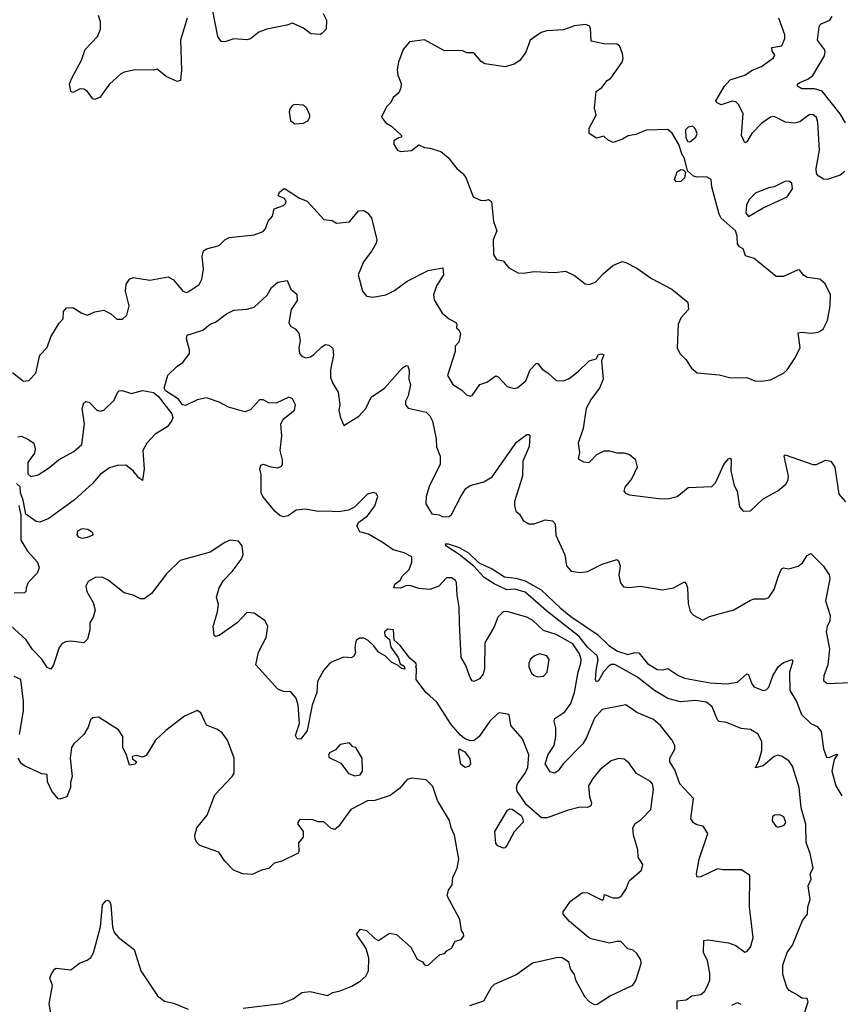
# Model space of a CAD drawing. Extents: x 1839239 to 1929705, y 762242 to 910352.
# Tile 142 of 256: x 1901405 to 1905886, y 791502 to 796877. Entities that reach past the tile are written whole.
import ezdxf

# ---------------------------------------------------------------- set-up
doc = ezdxf.new("R2010")
doc.units = 0

msp = doc.modelspace()

# ---------------------------------------------------------------- linework, layer by layer
at = {"layer": '0CON10XD'}
for points in [[(1902320, 796885), (1902282.9, 796765), (1902288.6, 796601.4), (1902282.5, 796545), (1902265, 796540), (1902205, 796567.5), (1902156.2, 796606.2), (1902135, 796600.8), (1902035, 796604.2), (1901975, 796590), (1901955, 796579.2), (1901896.2, 796525), (1901870.3, 796489.7), (1901845, 796453.8), (1901815, 796442), (1901803.8, 796445), (1901775, 796484.2), (1901755, 796498.6), (1901735, 796499.2), (1901695, 796478.8), (1901684.2, 796484.2), (1901677.5, 796525), (1901688, 796555), (1901743, 796657), (1901762.5, 796715), (1901829.2, 796785), (1901845.6, 796825), (1901845.7, 796865), (1901835, 796900)], [(1903061.4, 796911.4), (1903080, 796875), (1903078, 796825), (1903055, 796801.2), (1903045, 796796.7), (1902995, 796800), (1902955, 796831.2), (1902895, 796858.8), (1902863, 796847), (1902755, 796826.2), (1902711.7, 796808.3), (1902665, 796773.3), (1902645, 796766.7), (1902575, 796773.3), (1902525, 796756.7), (1902505, 796757.5), (1902486.2, 796785), (1902459.4, 796925)], [(1905910.7, 796049.3), (1905885, 796028.8), (1905815, 796005.4), (1905795, 796006.2), (1905764.1, 796024.1), (1905756.8, 796036.8), (1905754, 796065), (1905771.9, 796165), (1905763.5, 796315), (1905755, 796343.8), (1905735, 796360), (1905715, 796358.1), (1905665, 796319.1), (1905635, 796312.5), (1905587.3, 796317.3), (1905525, 796348.6), (1905505, 796344.2), (1905457.8, 796312.2), (1905403.5, 796255), (1905375, 796210), (1905364.2, 796204.2), (1905345.5, 796245.5), (1905355.3, 796365), (1905330.5, 796415), (1905315, 796428.5), (1905295, 796432.7), (1905235, 796413.1), (1905210, 796425), (1905206.7, 796435), (1905252.9, 796515), (1905285, 796548.6), (1905365, 796574.6), (1905405, 796602.1), (1905455, 796622.2), (1905520.9, 796669.1), (1905528, 796685), (1905514.5, 796705), (1905512.9, 796725), (1905566, 796735), (1905583.6, 796773.6), (1905583.9, 796793.9), (1905550, 796885)], [(1905913.8, 796313.8), (1905885, 796363.8), (1905786.4, 796486.4), (1905745, 796500.4), (1905675, 796499.7), (1905651.4, 796515), (1905652.9, 796525), (1905665.3, 796534.7), (1905708.1, 796551.9), (1905736.7, 796573.3), (1905799.6, 796680.4), (1905803.4, 796703.4), (1905798.9, 796715), (1905761.5, 796765), (1905771.1, 796838.9), (1905776.9, 796853.1), (1905828, 796875), (1905842, 796895)], [(1905455, 794904), (1905505, 794912), (1905575, 794948), (1905595, 794966.2), (1905636, 795025), (1905667.1, 795085), (1905655, 795167.5), (1905675, 795171.2), (1905725, 795165.8), (1905765, 795172), (1905791.7, 795188.3), (1905815.7, 795235), (1905830.9, 795315), (1905831.9, 795375), (1905803.8, 795435), (1905775, 795461.2), (1905705, 795470), (1905685, 795483.3), (1905665, 795510), (1905655, 795512.5), (1905575, 795476), (1905535, 795476), (1905415, 795573.8), (1905368.3, 795588.3), (1905355.6, 795625.6), (1905335, 795637.5), (1905324.1, 795654.1), (1905323.3, 795695), (1905313.6, 795723.6), (1905235, 795794), (1905224.6, 795814.6), (1905184.3, 795965), (1905180, 796005), (1905155, 796018.5), (1905105, 796017.8), (1905083.4, 796023.4), (1905051.7, 796051.7), (1905035, 796120), (1905020, 796145), (1905004.4, 796195), (1904968.2, 796258.2), (1904945, 796277.5), (1904825, 796274.2), (1904768.8, 796251.2), (1904727, 796243), (1904695.9, 796224.1), (1904645, 796206.7), (1904618.8, 796218.8), (1904595, 796241.2), (1904555, 796230), (1904513.8, 796255), (1904513.8, 796285), (1904552.5, 796355), (1904543.3, 796395), (1904552, 796485), (1904583.2, 796506.8), (1904613.3, 796545), (1904632.7, 796557.3), (1904695.6, 796645), (1904700.6, 796665), (1904697.3, 796692.7), (1904680, 796735), (1904665, 796742.9), (1904595, 796745.5), (1904525, 796760), (1904521.7, 796831.7), (1904513.8, 796843.8), (1904495, 796850), (1904435, 796844), (1904375, 796821.9), (1904284.2, 796815.8), (1904252.7, 796807.3), (1904192.5, 796765), (1904169.5, 796700.5), (1904136.2, 796655), (1904105, 796634.2), (1904055, 796620), (1903945, 796636), (1903925, 796648.8), (1903885, 796696.2), (1903847, 796697), (1903825, 796706.7), (1903795, 796708.8), (1903725, 796706.2), (1903615, 796766.7), (1903534.1, 796755.9), (1903498.8, 796715), (1903473.8, 796645), (1903466.2, 796605), (1903470, 796575), (1903488.3, 796528.3), (1903486.7, 796505), (1903475, 796477.5), (1903445, 796452.5), (1903431.2, 796425), (1903407.7, 796402.3), (1903381.2, 796345), (1903404.3, 796314.3), (1903435.8, 796295.8), (1903490, 796245), (1903490, 796235), (1903475, 796232.5), (1903447.5, 796215), (1903447.5, 796195), (1903467.5, 796165), (1903485, 796158), (1903545, 796163.8), (1903585, 796193.3), (1903615, 796178.8), (1903645, 796176), (1903705, 796157.1), (1903745.5, 796125.5), (1903792, 796065), (1903825, 796038), (1903840.8, 796015), (1903880.7, 795910.7), (1903921.7, 795891.7), (1903945, 795889.2), (1903965.8, 795895.8), (1903982, 795885), (1903992, 795775), (1904010, 795725), (1903990, 795675), (1903992.5, 795595), (1904007.7, 795567.7), (1904045, 795560), (1904073.3, 795525), (1904125, 795496), (1904155, 795492.5), (1904215, 795502), (1904325, 795497.5), (1904385, 795504), (1904435, 795481.2), (1904492.5, 795435), (1904515, 795431.2), (1904550, 795445), (1904590.3, 795489.7), (1904644.3, 795535.7), (1904695, 795558), (1904715, 795552), (1904775, 795520), (1904854.3, 795464.3), (1904965.8, 795405.8), (1905052.5, 795335), (1905057.5, 795295), (1905017.7, 795252.3), (1905000, 795215), (1904995.8, 795085.8), (1905010, 795055), (1905042.3, 795022.3), (1905072.5, 794975), (1905105, 794950), (1905225, 794938.8), (1905288.3, 794921.7), (1905375, 794923.8), (1905420, 794905), (1905455, 794904)], [(1902909.3, 796309.3), (1902955, 796312.9), (1902978.8, 796325), (1902988.8, 796345), (1902990, 796355), (1902973.3, 796395), (1902955, 796410), (1902905, 796413.8), (1902895, 796408.8), (1902882, 796395), (1902876, 796375), (1902884.2, 796324.2), (1902909.3, 796309.3)], [(1905065, 796211.2), (1905096.2, 796235), (1905103.8, 796255), (1905095, 796280), (1905080, 796295), (1905055, 796290), (1905040.8, 796275), (1905042.4, 796232.4), (1905052.9, 796212.9), (1905065, 796211.2)], [(1904991.4, 795991.4), (1904980, 796005), (1904995, 796046.7), (1905015, 796060), (1905028, 796058), (1905040, 796045), (1905035, 796013.3), (1905015, 795994.4), (1904991.4, 795991.4)], [(1905385, 795802.5), (1905465, 795850), (1905595, 795910), (1905625.7, 795954.3), (1905622, 795985), (1905605.6, 795995.6), (1905583.9, 795993.9), (1905525, 795964), (1905495, 795959.2), (1905425, 795932), (1905388, 795895), (1905374.2, 795865), (1905370.7, 795820.7), (1905385, 795802.5)], [(1901365, 794951.2), (1901425, 794904), (1901455, 794907.5), (1901492.7, 794947.3), (1901515.8, 795045), (1901555, 795088), (1901575, 795146.2), (1901620.2, 795219.8), (1901642.5, 795245), (1901644, 795285), (1901660, 795305), (1901695, 795306.7), (1901745, 795274.3), (1901775, 795264), (1901815, 795282.5), (1901865, 795292), (1901902.3, 795272.3), (1901935, 795242.5), (1901966.8, 795243.2), (1901990, 795265), (1902002, 795315), (1901982, 795395), (1901985.9, 795434.1), (1902005, 795460), (1902025, 795470), (1902115, 795456), (1902215, 795474), (1902245, 795456.2), (1902295, 795396), (1902315, 795388), (1902325, 795391.2), (1902385, 795432), (1902400, 795460), (1902408.5, 795515), (1902400.6, 795585), (1902408.8, 795615), (1902425, 795625.8), (1902495, 795644), (1902525, 795676.2), (1902548, 795688), (1902685, 795702.5), (1902735, 795720), (1902747.8, 795735), (1902762.6, 795777.4), (1902786, 795805), (1902794.2, 795845), (1902846.4, 795863.6), (1902858.5, 795875), (1902860, 795885), (1902851.1, 795901.1), (1902816.7, 795915), (1902823.8, 795935), (1902845, 795953.8), (1902855, 795953.8), (1902933.6, 795903.6), (1902975, 795885.8), (1903065, 795785.8), (1903111.2, 795781.2), (1903135, 795766.2), (1903205, 795773.3), (1903255, 795834), (1903285, 795835.6), (1903305, 795823.5), (1903325.8, 795795.8), (1903355.2, 795674.7), (1903352.4, 795657.6), (1903327.7, 795615), (1903283.1, 795555), (1903252.5, 795485), (1903277.5, 795395), (1903297.9, 795367.9), (1903335, 795361.9), (1903405, 795374.3), (1903451.9, 795398.1), (1903520.8, 795449.2), (1903635, 795507.5), (1903715, 795522.5), (1903718.5, 795485), (1903681.8, 795425), (1903664.2, 795375), (1903667.3, 795347.3), (1903712.5, 795275), (1903752.8, 795242.8), (1903786.7, 795225), (1903792.5, 795215), (1903790, 795195), (1903805, 795182.5), (1903812.9, 795162.9), (1903802.9, 795117.1), (1903783.1, 795095), (1903782, 795065), (1903740.8, 794935), (1903770, 794885), (1903818.8, 794855), (1903845, 794828.8), (1903865, 794822), (1903875, 794826.2), (1903916.7, 794885), (1903955, 794897.5), (1904005, 794933.8), (1904018.3, 794928.3), (1904066.2, 794875), (1904104.5, 794864.5), (1904125, 794868.5), (1904167.9, 794905), (1904193.1, 794965), (1904225, 795000), (1904235, 795000), (1904258.8, 794968.8), (1904288.9, 794948.9)], [(1904995.5, 791475), (1904995, 791521.2), (1905045, 791526), (1905075, 791548), (1905125, 791555.7), (1905145.4, 791574.6), (1905166.4, 791615), (1905172.9, 791635), (1905172.8, 791672.8), (1905160.3, 791740.3), (1905139.6, 791785), (1905140, 791850), (1905165, 791854), (1905275, 791838), (1905315, 791824), (1905365, 791787.5), (1905375, 791790), (1905396, 791815), (1905409.2, 791865), (1905389.4, 792035), (1905391.2, 792205), (1905345.9, 792235.9), (1905245, 792236.9), (1905215, 792242.5), (1905125, 792198), (1905105, 792196.7), (1905100, 792215), (1905115.6, 792295), (1905162.5, 792435), (1905136.7, 792475), (1905102.2, 792482.2), (1905083.7, 792493.7), (1905070.6, 792515), (1905084.4, 792625), (1905009.5, 792705), (1904981.7, 792781.7), (1904954.4, 792825), (1904954.2, 792845), (1904982.5, 792895), (1904982.5, 792915), (1904965.8, 792945.8), (1904904.5, 793025), (1904865, 793057.1), (1904775, 793094.6), (1904715, 793136.7), (1904585, 793110.7), (1904544.6, 793065), (1904500.9, 792959.1), (1904479.5, 792925), (1904373.3, 792815), (1904345, 792776.2), (1904325, 792764), (1904301.9, 792771.9), (1904273.9, 792815), (1904290.9, 792865), (1904323.2, 792915), (1904333.3, 792965), (1904332.3, 793012.3), (1904322.8, 793047.2), (1904326.7, 793063.3), (1904381.1, 793098.9), (1904413.8, 793145), (1904434.3, 793205), (1904454.3, 793315.7), (1904469.7, 793365), (1904470.8, 793385), (1904461.9, 793415), (1904425, 793470.2), (1904335, 793521.4), (1904265, 793543.1), (1904207.1, 793597.1), (1904175, 793616.4), (1904065, 793646.9), (1904044.5, 793645.5), (1904016.7, 793615), (1903996.4, 793563.6), (1903945.6, 793475), (1903942.9, 793335), (1903935.6, 793305), (1903915, 793279.2), (1903885, 793263.8), (1903875, 793268.8), (1903865, 793286.2), (1903838.8, 793355), (1903816.5, 793395), (1903806.6, 793583.4), (1903805, 793670), (1903793.3, 793735), (1903789.5, 793805), (1903785, 793815.6), (1903765, 793830), (1903735, 793830), (1903694.3, 793785), (1903643.8, 793766.2), (1903585, 793771.2), (1903535, 793789.1), (1903513.1, 793786.9), (1903485, 793774), (1903447.5, 793775), (1903453.8, 793796.2), (1903481.7, 793818.3), (1903495, 793840.6), (1903532.1, 793875), (1903547.1, 793915), (1903546.7, 793945), (1903505, 793966.5), (1903445, 793982.5), (1903385, 794025.8), (1903308.8, 794068.8), (1903261.7, 794081.7), (1903246, 794115), (1903257.5, 794135), (1903305, 794168.1), (1903345, 794224), (1903360, 794275), (1903350.8, 794290.8), (1903335, 794296.9), (1903305, 794286.9), (1903233.2, 794216.8), (1903201.2, 794198.8), (1903145, 794189.7), (1903076.7, 794193.3), (1903035, 794192.5), (1902965, 794204.5), (1902915, 794199.4), (1902871.3, 794168.7), (1902845, 794162.5), (1902825, 794170.6), (1902798.6, 794195), (1902733.1, 794275), (1902724.3, 794295), (1902723.6, 794393.6), (1902716.7, 794425), (1902722.5, 794445), (1902735, 794450), (1902775.8, 794435.8), (1902815, 794431.4), (1902835, 794439.2), (1902840.9, 794449.1), (1902840.7, 794475), (1902827.5, 794525), (1902837.1, 794605), (1902830.2, 794669.8), (1902843.7, 794696.3), (1902906, 794745), (1902910.6, 794775), (1902895, 794808), (1902875, 794815.7), (1902805, 794782.9), (1902765.8, 794785.8), (1902735, 794802), (1902715, 794802), (1902665, 794747.5), (1902633.6, 794736.4), (1902545, 794761.4), (1902495, 794790), (1902425, 794812), (1902375, 794802.5), (1902309.5, 794770.5), (1902293.8, 794773.8), (1902271.4, 794805), (1902201.3, 794851.3), (1902193.1, 794865), (1902213.4, 794936.6), (1902264.7, 794985.3), (1902295, 795005.7), (1902332.9, 795055), (1902333.1, 795075), (1902315.9, 795134.1), (1902320, 795155), (1902405, 795182.9), (1902444.2, 795215), (1902474.5, 795225.5), (1902535, 795270.8), (1902575, 795292.2), (1902645, 795296.9), (1902685, 795308.6), (1902757.1, 795372.9), (1902780.8, 795415), (1902815, 795444.2), (1902865, 795453.3), (1902885.7, 795405.7), (1902919.1, 795379.1), (1902919.4, 795345), (1902886.5, 795295), (1902874.7, 795225), (1902883.8, 795203.8), (1902909.9, 795189.9), (1902929.2, 795165), (1902935.7, 795125.7), (1902928.6, 795085), (1902933.2, 795055), (1902945, 795039.5), (1902965, 795031.8), (1902992.8, 795037.2), (1903010.9, 795049.1)], [(1903010.9, 795049.1), (1903055, 795092), (1903075, 795103.8), (1903095, 795101.2), (1903115, 795082.5), (1903118.1, 795045), (1903102.2, 794965), (1903102.7, 794925), (1903113.9, 794893.9), (1903144.5, 794844.5), (1903152.5, 794775), (1903148.5, 794745), (1903155, 794710), (1903175, 794662.5), (1903256.4, 794713.6), (1903294.6, 794755.4), (1903325, 794816), (1903397.5, 794865), (1903495, 794977.5), (1903515, 794990), (1903525, 794986.7), (1903532.5, 794962.5), (1903529.4, 794915), (1903539.4, 794885), (1903527.1, 794822.9), (1903510.8, 794795), (1903511.2, 794775), (1903526.1, 794756.1), (1903625, 794734.6), (1903645, 794714.4), (1903659.4, 794685), (1903678.5, 794588.5), (1903680.5, 794545), (1903700.3, 794495), (1903700.4, 794449.6), (1903642.7, 794335), (1903624, 794275), (1903623.5, 794233.5), (1903655, 794180), (1903695, 794174.3), (1903715, 794164), (1903750, 794165), (1903763.6, 794176.4), (1903813.1, 794275), (1903841.7, 794318.3), (1903865.6, 794334.4), (1903940, 794355), (1903985, 794380.8), (1904118.3, 794571.7), (1904175, 794613.3), (1904185, 794612.5), (1904190, 794605), (1904187.1, 794547.1), (1904153, 794467), (1904150.6, 794385), (1904107.5, 794247.5), (1904106, 794225), (1904113.8, 794195), (1904135, 794177.5), (1904155, 794143.3), (1904184.3, 794124.3), (1904215, 794125.8), (1904275, 794146.4), (1904315, 794141.1), (1904328.1, 794125), (1904333, 794063), (1904380.8, 793955), (1904390, 793895), (1904416, 793866), (1904465, 793858.6), (1904505, 793864.4), (1904585, 793904.5), (1904665, 793931.2), (1904675, 793922.5), (1904683.5, 793895), (1904676.7, 793845), (1904685, 793802.5), (1904701.7, 793781.7), (1904735, 793777.5), (1904793.9, 793783.9), (1904915, 793764.2), (1904975, 793775.7), (1905035, 793808.8), (1905045, 793797.5), (1905051.4, 793775), (1905055, 793690), (1905065.7, 793645.7), (1905085, 793626.2), (1905135, 793598.8), (1905171.7, 793618.3), (1905305, 793655.6), (1905395, 793709.2), (1905415, 793715.8), (1905475, 793716.2), (1905495, 793723.8), (1905525, 793766.2), (1905546.7, 793835), (1905565, 793878.8), (1905575.9, 793884.1), (1905605, 793879.2), (1905655, 793893.3), (1905678.7, 793911.3), (1905705, 793952.9), (1905725, 793964), (1905792.5, 793895), (1905825, 793847.5), (1905828.1, 793825), (1905804.5, 793705), (1905831.2, 793625), (1905829.1, 793595), (1905813.3, 793565), (1905808.9, 793535), (1905827.2, 793442.8), (1905817.5, 793355), (1905796, 793295), (1905795, 793270), (1905815, 793253.3), (1905945, 793259.6)], [(1904288.9, 794948.9), (1904335, 794907.5), (1904375, 794905.7), (1904405, 794918.1), (1904455, 794956.5), (1904514.2, 795015), (1904553.6, 795026.4), (1904565, 795048.8), (1904583.6, 795053.6), (1904595, 795047.5), (1904581.2, 795015), (1904591.1, 794915), (1904571.2, 794865), (1904524.7, 794805.3), (1904498.2, 794755), (1904481.1, 794645), (1904454.3, 794565), (1904461.2, 794515), (1904455, 794480), (1904483.6, 794463.6), (1904515, 794460), (1904555.9, 794504.1), (1904596.1, 794523.9), (1904625, 794524), (1904665, 794512), (1904705, 794512), (1904735, 794503.8), (1904765, 794477.5), (1904776, 794435), (1904747, 794373), (1904708.8, 794325), (1904703.9, 794303.9), (1904715, 794291.2), (1904735, 794282.5), (1904895.8, 794264.2), (1904945, 794260.8), (1904995, 794274), (1905055.8, 794324.2), (1905185, 794328.6), (1905205, 794348.8), (1905250.5, 794449.5), (1905275, 794479.2), (1905285, 794483.3), (1905290, 794475), (1905287.9, 794415), (1905307.1, 794335), (1905323, 794303), (1905335, 794217.5), (1905355, 794193.3), (1905395, 794196.7), (1905465, 794262), (1905544, 794305), (1905589.1, 794340.9), (1905600.6, 794365), (1905602.5, 794385), (1905580, 794495), (1905585, 794502.5), (1905735, 794448.1), (1905755, 794448.6), (1905805, 794472.9), (1905835, 794468), (1905856.9, 794435), (1905877.6, 794287.6), (1905914, 794245)], [(1901395, 794600), (1901415, 794602.9), (1901453.8, 794586.2), (1901482.9, 794565), (1901490, 794535), (1901485, 794510), (1901450, 794460), (1901448.8, 794398.8), (1901465, 794384.2), (1901505, 794392.7), (1901568.1, 794431.9), (1901617.8, 794475), (1901699.8, 794520.2), (1901745, 794557.5), (1901758.6, 794671.4), (1901745.7, 794755), (1901755, 794786.2), (1901766.4, 794793.6), (1901785, 794790), (1901825.7, 794745.7), (1901845, 794739.2), (1901865, 794745.7), (1901920.2, 794799.8), (1901938.6, 794841.4), (1901948.8, 794851.2), (1901965, 794852.5), (1902015, 794836.9), (1902075, 794852.1), (1902135, 794841.4), (1902161.9, 794821.9), (1902236, 794726), (1902241.2, 794705), (1902234.6, 794685), (1902210.8, 794655), (1902145.3, 794614.7), (1902100, 794565), (1902077.8, 794525), (1902078.7, 794498.7), (1902084.4, 794425.6), (1902075, 794362.5), (1902055, 794376.2), (1902024.4, 794414.4), (1901984.4, 794444.4), (1901936.4, 794443.6), (1901895, 794431.5), (1901845, 794394.4), (1901802.9, 794345), (1901705, 794256), (1901564.4, 794155), (1901515, 794133.8), (1901495, 794137.5), (1901437.7, 794177.7), (1901423.3, 794255), (1901408.6, 794295), (1901406.9, 794326.9), (1901387.5, 794345)], [(1901401.1, 794225), (1901412, 794172), (1901410.8, 794035), (1901447.1, 793975), (1901501.5, 793915), (1901511.4, 793885), (1901500, 793855), (1901451.9, 793805), (1901440.8, 793775), (1901438.8, 793755), (1901431.7, 793748.3), (1901375, 793746.4)], [(1901745, 794047.5), (1901775, 794052.5), (1901806.7, 794065), (1901805, 794076.7), (1901777.5, 794095), (1901745, 794098), (1901721.2, 794085), (1901716.7, 794065), (1901725, 794053.3), (1901745, 794047.5)], [(1903862.5, 791495), (1903938.6, 791521.4), (1903981.4, 791595), (1903997.9, 791612.1), (1904115, 791664), (1904205, 791728), (1904345, 791760), (1904367.7, 791757.7), (1904402.5, 791735), (1904410, 791695), (1904433.3, 791665), (1904440, 791635), (1904488.8, 791545), (1904516.7, 791515), (1904541.2, 791501.2), (1904557.7, 791502.3), (1904625, 791546), (1904752.5, 791607.5), (1904768.7, 791631.3), (1904798.5, 791725), (1904796.8, 791745), (1904775, 791780), (1904755, 791797.3), (1904725.7, 791805.7), (1904687.5, 791845), (1904665, 791845.7), (1904625, 791835.6), (1904525, 791859.2), (1904508.3, 791868.3), (1904406.7, 791955), (1904373.3, 791995), (1904373, 792007), (1904413.3, 792065), (1904477.7, 792112.3), (1904505, 792110.8), (1904585, 792070), (1904592.5, 792075), (1904598.3, 792101.7), (1904643.2, 792083.2), (1904675, 792083.1), (1904690.8, 792095), (1904717, 792133), (1904733.6, 792176.4), (1904800, 792235), (1904807.1, 792265), (1904782.2, 792305), (1904780.6, 792345), (1904756.9, 792425), (1904752.9, 792465), (1904765, 792488.8), (1904799.4, 792510.6), (1904851.4, 792565), (1904866.4, 792675), (1904860, 792705), (1904849.4, 792719.4), (1904772.5, 792762.5), (1904731.1, 792821.1), (1904705, 792841.1), (1904675, 792844.2), (1904635, 792831.4), (1904575, 792784.2), (1904534.4, 792735), (1904511.1, 792695), (1904515.6, 792635), (1904527.5, 792602.5), (1904523.8, 792585), (1904505, 792577.1), (1904465, 792578.5), (1904395, 792560.6), (1904285, 792520), (1904255, 792520.9), (1904171.5, 792591.5), (1904120.8, 792665), (1904117.7, 792685), (1904122.7, 792705), (1904165, 792764.4), (1904179.5, 792795), (1904184.6, 792864.6), (1904151.2, 792951.2), (1904087.5, 793025), (1904077.5, 793085), (1904025, 793093.3), (1904015, 793088.8), (1903972.7, 793047.3), (1903913.8, 792965), (1903887.2, 792942.8), (1903865, 792940), (1903833, 792953), (1903811.7, 792971.7), (1903760.3, 793030.3), (1903682.3, 793152.3), (1903645, 793186.2), (1903622, 793205), (1903570, 793275), (1903572.5, 793335), (1903567.5, 793345), (1903572.5, 793355), (1903567.5, 793365), (1903535, 793392.5), (1903481.7, 793461.7), (1903449.3, 793489.3), (1903446.7, 793546.7), (1903415, 793549.2), (1903396.2, 793535), (1903398, 793515), (1903423.8, 793493.8), (1903432.1, 793452.1), (1903471.2, 793395), (1903481.7, 793361.7), (1903505, 793347.5), (1903508.3, 793331.7), (1903490, 793335), (1903472.5, 793352.5), (1903435, 793370), (1903401.8, 793401.8), (1903363.8, 793425), (1903339.4, 793459.4), (1903308.3, 793488.3), (1903285, 793501.1), (1903259.8, 793500.2), (1903245, 793489.2), (1903238.1, 793475), (1903234.5, 793445.5), (1903238.8, 793421.2), (1903228.3, 793401.7), (1903215, 793394.2), (1903175, 793396.5), (1903115, 793374.4), (1903099.2, 793365), (1903063.3, 793325), (1903030.5, 793265), (1903028.2, 793205), (1903001.8, 793135), (1902975, 792996.2), (1902940.6, 792949.4), (1902920.7, 792950.7), (1902911.1, 792968.9), (1902932.7, 793035), (1902926.1, 793135), (1902915, 793174), (1902885, 793208), (1902845, 793208.9), (1902815, 793221.9), (1902694.3, 793355), (1902708.1, 793425), (1902750, 793505), (1902760, 793565), (1902746.2, 793595), (1902685, 793638), (1902645, 793641.2), (1902592, 793585), (1902495, 793515.8), (1902475, 793510), (1902466.2, 793516.2), (1902461.9, 793565), (1902485.6, 793645), (1902490, 793685), (1902480, 793725), (1902494.4, 793775), (1902517.5, 793815), (1902565.5, 793865), (1902615, 793930), (1902625.6, 793955), (1902619.2, 794005), (1902599.7, 794029.7), (1902555, 794035.7), (1902525, 794022.5), (1902445, 793971.2), (1902282, 793925), (1902207.2, 793852.8), (1902124.5, 793745.5), (1902085, 793715.8), (1902065, 793715.7), (1902025, 793735.8), (1901975, 793748), (1901888.3, 793818.3), (1901855, 793833.8), (1901817.7, 793832.3), (1901779.7, 793810.3), (1901766.9, 793785), (1901771.8, 793755), (1901806.2, 793695), (1901816.9, 793653.1), (1901806.2, 793615), (1901788, 793585), (1901787.1, 793545), (1901775.7, 793495), (1901755, 793475.7), (1901685, 793483.8), (1901655, 793480.9), (1901637.4, 793472.6), (1901620.8, 793449.2), (1901590, 793355), (1901575, 793332.5), (1901555, 793340), (1901526.2, 793386.2), (1901475, 793438.2), (1901441, 793491), (1901355, 793570.6)], [(1904280.7, 793650.7), (1904165, 793751.5), (1904108.6, 793768.6), (1904065, 793765.4), (1903995, 793796.7), (1903942.1, 793832.1), (1903885, 793894.4), (1903805, 793957.8), (1903731.2, 794005), (1903730, 794015), (1903745, 794015.3), (1903805.6, 793995), (1903855, 793966.4), (1903912, 793912), (1903985, 793879.5), (1904052.9, 793835), (1904115, 793828.7), (1904165, 793813.1), (1904252.1, 793765), (1904355.9, 793665.9), (1904415, 793619.1), (1904560.9, 793520.9), (1904621.6, 793461.6), (1904669.6, 793429.6), (1904725, 793412.5), (1904765, 793422), (1904785, 793420), (1904832.9, 793362.9), (1904885, 793330.6), (1904915, 793327.5), (1904945, 793335.8), (1904998.7, 793298.7), (1905035, 793283.3), (1905175, 793257.5), (1905265, 793251.8), (1905325, 793260.5), (1905376.1, 793306.1), (1905385, 793303.3), (1905400.5, 793255), (1905414.4, 793235), (1905465, 793214.5), (1905480.7, 793219.3), (1905495, 793233.8), (1905516.9, 793295), (1905546.7, 793345), (1905575, 793367.9), (1905623.6, 793383.6), (1905626.9, 793375), (1905607.9, 793315), (1905610.4, 793215), (1905646.6, 793155), (1905673.4, 793085), (1905725, 793034.4), (1905759.2, 793019.2), (1905780.8, 792990.8), (1905795, 792896.7), (1905810.8, 792850.8), (1905825, 792848.8), (1905865, 792867.5), (1905870, 792865), (1905852, 792838), (1905840, 792775), (1905860.8, 792695), (1905895, 792640.6)], [(1905685, 791436.7), (1905710, 791515), (1905705, 791533.3), (1905675, 791536), (1905646.1, 791556.1), (1905607.3, 791577.2), (1905593.4, 791595), (1905572.9, 791665), (1905572, 791715), (1905595.8, 791784.2), (1905625.4, 791825), (1905680.3, 791959.7), (1905707.1, 791995), (1905708, 792035), (1905722, 792075), (1905711.2, 792148.8), (1905726, 792185), (1905722, 792215), (1905737.1, 792245), (1905722, 792325), (1905699.8, 792385), (1905698.1, 792485), (1905671.8, 792575), (1905662, 792685), (1905625, 792802.5), (1905605, 792831.9), (1905565, 792857.1), (1905545, 792861.4), (1905525, 792854.3), (1905465, 792804.4), (1905422.5, 792792.5), (1905443.1, 792835), (1905457.1, 792887.1), (1905457.9, 792935), (1905436.9, 792976.9), (1905395, 793002.2), (1905345, 793007.1), (1905265, 793040.6), (1905225, 793046.9), (1905215, 793056), (1905186.5, 793126.5), (1905155, 793151.4), (1905095, 793161), (1905013.4, 793153.4), (1904945, 793172), (1904870.9, 793215), (1904778.2, 793288.2), (1904655, 793357.3), (1904635, 793357.1), (1904621.9, 793348.1), (1904592.1, 793317.9), (1904565, 793268), (1904555, 793262), (1904550, 793275), (1904553.3, 793325), (1904564, 793385), (1904557.8, 793405), (1904505, 793451), (1904459.4, 793509.4), (1904280.7, 793650.7)], [(1904235, 793289.5), (1904265, 793294.4), (1904285, 793316.2), (1904295.5, 793385), (1904284.2, 793405), (1904245, 793416.2), (1904215.8, 793405), (1904194.6, 793385.4), (1904184.3, 793365), (1904184.4, 793345), (1904200.3, 793310.3), (1904215, 793296.7), (1904235, 793289.5)], [(1901404.6, 792975.4), (1901426.7, 793105), (1901426.2, 793155), (1901410.8, 793275), (1901375, 793291.5)], [(1902624, 792214), (1902573.3, 792235), (1902525, 792283.3), (1902491.9, 792331.9), (1902389.1, 792369.1), (1902372, 792385), (1902362.5, 792405), (1902361.4, 792425), (1902371.9, 792465), (1902429.2, 792535), (1902470, 792645), (1902565.5, 792745), (1902575.9, 792764.1), (1902575.4, 792845.4), (1902539.2, 792945), (1902510.8, 792985), (1902485, 793002.5), (1902425, 793026.2), (1902395, 793092.5), (1902375, 793106.2), (1902305, 793075.8), (1902202.6, 792997.4), (1902145.7, 792944.3), (1902095, 792860), (1902075, 792851.2), (1902045, 792860), (1902020, 792855), (1902021.7, 792841.7), (1902042.5, 792825), (1902035, 792813.3), (1902005, 792807.5), (1901987.5, 792862.5), (1901968.8, 792905), (1901968.8, 792965), (1901945, 793000), (1901835, 793068.8), (1901805, 793066.7), (1901791.2, 793055), (1901778.8, 793015), (1901755.6, 792974.4), (1901701.2, 792925), (1901688, 792905), (1901680.8, 792845), (1901692, 792745), (1901683, 792713), (1901683.3, 792685), (1901662.5, 792635), (1901625, 792621.2), (1901615, 792623.8), (1901581.2, 792665), (1901556.1, 792716.1), (1901555, 792755.8), (1901525, 792761.2), (1901435, 792802.9), (1901414, 792815), (1901397.1, 792845)], [(1903235, 792748.6), (1903265, 792754), (1903277.5, 792775), (1903275.8, 792845.8), (1903240, 792905), (1903225, 792907.5), (1903205, 792930), (1903155, 792920), (1903128.8, 792891.2), (1903096.7, 792875), (1903091.7, 792861.7), (1903095, 792850), (1903158.8, 792818.8), (1903201.3, 792761.3), (1903235, 792748.6)], [(1903835, 792795.8), (1903813.6, 792813.6), (1903802.7, 792877.3), (1903805, 792897.5), (1903835, 792880), (1903862.4, 792842.4), (1903867.5, 792815), (1903855, 792800), (1903835, 792795.8)], [(1902625, 791481.4), (1902835, 791506.5), (1902897.7, 791532.3), (1902946.1, 791566.1), (1902991.7, 791571.7), (1903085, 791551.2), (1903115, 791567.5), (1903155, 791575.6), (1903219.1, 791600.9), (1903265, 791628.9), (1903294.4, 791655), (1903310, 791685), (1903312.3, 791755), (1903296, 791806), (1903243.3, 791885), (1903266.7, 791913.3), (1903298.8, 791905), (1903345, 791860.8), (1903365, 791850.8), (1903425, 791890), (1903462.7, 791882.7), (1903541.2, 791815), (1903575, 791748.8), (1903604.1, 791734.1), (1903615, 791717.5), (1903624.1, 791714.1), (1903635, 791716.2), (1903700, 791775), (1903725, 791780), (1903737.5, 791795), (1903762, 791808), (1903782.3, 791847.7), (1903815, 791856.7), (1903830, 791875), (1903828.8, 791888.8), (1903817.5, 791905), (1903807.5, 791965), (1903740, 792095), (1903746, 792125), (1903765.7, 792155), (1903770.6, 792195), (1903794.4, 792245), (1903802.2, 792295), (1903780, 792425), (1903760.6, 792465), (1903752.5, 792505), (1903685.7, 792615), (1903660.5, 792690.5), (1903625, 792726.7), (1903545, 792736), (1903520.7, 792729.3), (1903479.8, 792680.2), (1903427.3, 792642.7), (1903345, 792614.4), (1903305, 792613.3), (1903213.8, 792565), (1903145, 792473.3), (1903125, 792456.7), (1903105, 792461.2), (1903065, 792497.5), (1903035, 792498.8), (1903005, 792509.4), (1902935, 792511.2), (1902924.2, 792495.8), (1902924.2, 792485), (1902952.5, 792445), (1902952.5, 792415), (1902926.8, 792383.2), (1902930, 792335), (1902925, 792327.5), (1902835.9, 792284.1), (1902795, 792272.5), (1902765.9, 792244.1), (1902725, 792233.8), (1902675, 792211.2), (1902624, 792214)], [(1904045, 792353.8), (1904015, 792368), (1904005, 792380), (1904000, 792445), (1904068.6, 792561.4), (1904081.2, 792568.8), (1904095, 792567.5), (1904143.1, 792533.1), (1904153.1, 792515), (1904153.4, 792496.6), (1904105, 792444.4), (1904065, 792370), (1904055, 792356.2), (1904045, 792353.8)], [(1905545, 792470), (1905565, 792473.8), (1905579.5, 792480.5), (1905588, 792495), (1905577.5, 792525), (1905555, 792537.1), (1905525.8, 792534.2), (1905515, 792526), (1905514.2, 792504.2), (1905533.3, 792475), (1905545, 792470)], [(1901575.6, 791455), (1901565.8, 791505), (1901584.1, 791605), (1901569.4, 791645), (1901576, 791665), (1901595, 791693.3), (1901605, 791698.8), (1901685, 791690), (1901732.4, 791727.6), (1901773.9, 791743.9), (1901793, 791757), (1901807.3, 791782.7), (1901845.8, 791925), (1901857.5, 792045), (1901875, 792067.5), (1901885, 792070), (1901896.1, 792066.1), (1901903.3, 792045), (1901911.4, 791925), (1901920.8, 791895), (1901945, 791866), (1902030.7, 791800.7), (1902065.8, 791685.8), (1902158.3, 791548.3), (1902195, 791520), (1902245, 791508.5), (1902325, 791475.6)], [(1905292.7, 791497.3), (1905325, 791511.2), (1905342.1, 791502.1)]]:
    msp.add_lwpolyline(points, dxfattribs=at)

doc.saveas('drawing.dxf')
